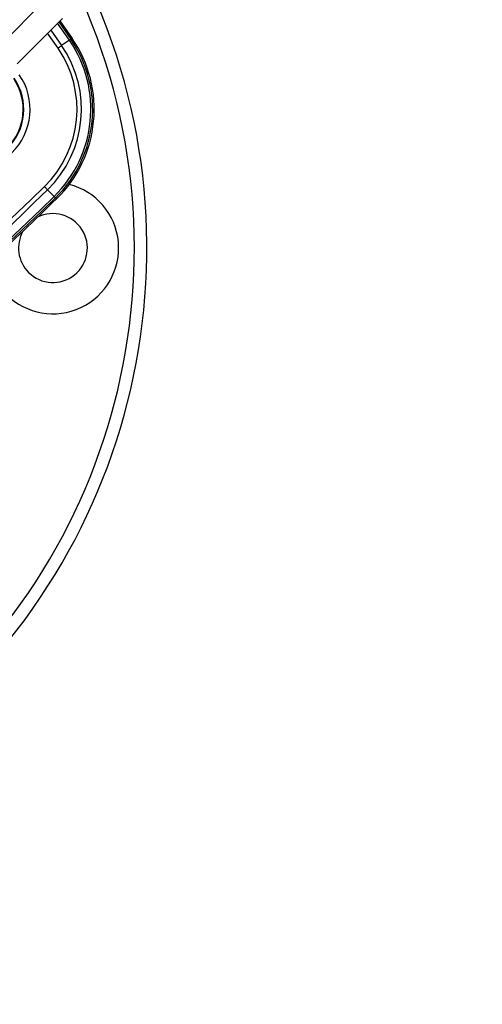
# Model space of a CAD drawing. Header units: millimetres. Extents: x 36407 to 443956, y 6043 to 409364.
# Tile 32 of 73: x 94709 to 98404, y 236919 to 244780. Entities that reach past the tile are written whole.
import ezdxf

# ---------------------------------------------------------------- set-up
doc = ezdxf.new("R2010")
doc.units = ezdxf.units.MM
doc.header["$LTSCALE"] = 50
doc.layers.add('COMPONENT_GEOMETRY', color=7, linetype='Continuous')
doc.styles.add('SLDTEXTSTYLE0', font='TXT', dxfattribs={"width": 0.75})
doc.dimstyles.new('SLDDIMSTYLE0', dxfattribs={"dimtxt": 2500, "dimasz": 165.1, "dimexe": 0, "dimexo": 0.0625, "dimgap": 625, "dimtad": 0, "dimtih": 1, "dimtoh": 1, "dimdec": 1, "dimrnd": 1e-09, "dimzin": 12, "dimdsep": 46, "dimtxsty": 'SLDTEXTSTYLE0', "dimsah": 1, "dimcen": 0.09, "dimadec": 0, "dimazin": 3, "dimtfac": 1, "dimtdec": 1, "dimtofl": 0, "dimtmove": 0, "dimatfit": 3, "dimfxl": 1, "dimfrac": 2, "dimtolj": 1, "dimtzin": 12, "dimarcsym": 0})
doc.dimstyles.new('SLDDIMSTYLE1', dxfattribs={"dimtxt": 2500, "dimasz": 165.1, "dimexe": 0, "dimexo": 0.0625, "dimgap": 625, "dimtad": 0, "dimtih": 1, "dimtoh": 1, "dimdec": 0, "dimrnd": 1e-09, "dimzin": 12, "dimdsep": 46, "dimtxsty": 'SLDTEXTSTYLE0', "dimsah": 1, "dimcen": 0.09, "dimadec": 0, "dimazin": 3, "dimtfac": 1, "dimtdec": 0, "dimtofl": 0, "dimtmove": 0, "dimatfit": 3, "dimfxl": 1, "dimfrac": 2, "dimtolj": 1, "dimtzin": 12, "dimarcsym": 0})

# ---------------------------------------------------------------- blocks, each defined once
blk = doc.blocks.new('_D')
at = {"layer": 'COMPONENT_GEOMETRY', "color": 7}
for p, q in [((167596.2, 392392.2), (70194.7, 392392.2)), ((70353.5, 392392.2), (70353.5, 321782.9)), ((65351.7, 321275.1), (64590, 321275.1)), ((64590, 321275.1), (64590, 317306.4)), ((75355.2, 321275.1), (76116.9, 321275.1)), ((76116.9, 321275.1), (76116.9, 317306.4)), ((64590, 317306.4), (65351.7, 317306.4)), ((76116.9, 317306.4), (75355.2, 317306.4)), ((70353.5, 242956.6), (70353.5, 313565.9)), ((79452.5, 242956.6), (70194.7, 242956.6))]:
    blk.add_line(p, q, dxfattribs=at)
for points in [[(70353.5, 392392.2), (70328.1, 392227.1), (70378.9, 392227.1)], [(70353.5, 242956.6), (70378.9, 243121.7), (70328.1, 243121.7)]]:
    blk.add_solid(points, dxfattribs=at)
at = {"layer": 'COMPONENT_GEOMETRY', "color": 7, "char_height": 2500, "attachment_point": 1, "style": 'SLDTEXTSTYLE0'}
for s, insert in [('9\'9.67"', (65351.7, 320529)), ('2988.7', (65273.6, 316788.6))]:
    blk.add_mtext(s, dxfattribs=dict(at, insert=insert))
blk = doc.blocks.new('_D_3')
at = {"layer": 'COMPONENT_GEOMETRY', "color": 7}
for p, q in [((240160.5, 319828.1), (240160.5, 202242)), ((85724.7, 242893.1), (85724.7, 202242)), ((157017.3, 206001.4), (156255.5, 206001.4)), ((156255.5, 206001.4), (156255.5, 202032.7)), ((168868, 206001.4), (169629.7, 206001.4)), ((169629.7, 206001.4), (169629.7, 202032.7)), ((85724.7, 202400.7), (155016.4, 202400.7)), ((240160.5, 202400.7), (170868.8, 202400.7)), ((156255.5, 202032.7), (157017.3, 202032.7)), ((169629.7, 202032.7), (168868, 202032.7))]:
    blk.add_line(p, q, dxfattribs=at)
for points in [[(85724.7, 202400.7), (85889.8, 202375.3), (85889.8, 202426.1)], [(240160.5, 202400.7), (239995.4, 202426.1), (239995.4, 202375.3)]]:
    blk.add_solid(points, dxfattribs=at)
at = {"layer": 'COMPONENT_GEOMETRY', "color": 7, "char_height": 2500, "attachment_point": 1, "style": 'SLDTEXTSTYLE0'}
for s, insert in [('10\'1.60"', (157017.3, 205255.3)), ('3089', (159248.2, 201514.9))]:
    blk.add_mtext(s, dxfattribs=dict(at, insert=insert))

msp = doc.modelspace()

# ---------------------------------------------------------------- linework, layer by layer
at = {"color": 7, "linetype": 'Continuous', "lineweight": 25}
for p, q in [((94558.12, 244580.32), (94908.43, 244930.63)), ((95049.85, 244789.21), (94688.36, 244427.71)), ((95030.96, 244770.32), (95128.47, 244630.9)), ((95118.35, 244623.95), (95128.47, 244630.9)), ((95106.3, 244615.67), (95044.46, 244573.15)), ((94983.83, 243367.7), (94931.43, 243421.42)), ((94994.03, 243357.23), (95002.61, 243348.44))]:
    msp.add_line(p, q, dxfattribs=at)
at = {"color": 8, "linetype": 'Continuous', "lineweight": 25}
for p, q in [((95106.3, 244615.67), (95011.67, 244751.03)), ((95022.15, 244761.51), (95118.35, 244623.95)), ((95015.33, 244553.12), (94932.49, 244671.84)), ((94957.85, 244697.21), (95044.46, 244573.15))]:
    msp.add_line(p, q, dxfattribs=at)
at = {"color": 7, "linetype": 'Continuous', "lineweight": 25, "flags": 128}
for points in [[(95106.3, 244615.67), (95108.9, 244617.45), (95111.23, 244619.05), (95113.25, 244620.44), (95114.95, 244621.61), (95116.33, 244622.56), (95117.36, 244623.26), (95118.03, 244623.73), (95118.35, 244623.95)], [(95044.46, 244573.15), (95041.47, 244571.09), (95038.22, 244568.86), (95034.75, 244566.47), (95031.1, 244563.96), (95027.29, 244561.34), (95023.37, 244558.64), (95019.37, 244555.9), (95015.33, 244553.12)], [(94931.43, 243421.42), (94928.9, 243424.03), (94926.14, 243426.85), (94923.21, 243429.86), (94920.11, 243433.04), (94916.88, 243436.34), (94913.56, 243439.75), (94910.17, 243443.23), (94906.75, 243446.73)], [(94983.83, 243367.7), (94986.03, 243365.44), (94988, 243363.42), (94989.72, 243361.66), (94991.16, 243360.18), (94992.32, 243358.99), (94993.19, 243358.09), (94993.77, 243357.51), (94994.03, 243357.23)]]:
    msp.add_lwpolyline(points, dxfattribs=at)
at = {"color": 7, "linetype": 'Continuous', "lineweight": 25}
for centre, radius, start, end in [((90724.72, 242956.63), 5000, 65.640303, 24.359697), ((90724.72, 242956.63), 4900, 66.081397, 23.918603), ((94304.43, 244064.37), 987.72, 314.280917, 34.509169), ((94304.43, 244064.37), 1000, 314.280917, 34.509169), ((94304.43, 244064.37), 862.7, 314.280917, 34.509169), ((94304.43, 244064.37), 898.06, 314.280917, 34.509169), ((94304.43, 244064.37), 973.1, 314.280917, 34.509169), ((94304.43, 244064.37), 433.18, 314.280917, 34.509169), ((94304.43, 244064.37), 437.56, 314.280917, 34.509169), ((94304.43, 244064.37), 487.55, 314.280917, 34.509169), ((76134.45, 262696.25), 26887.6, 304.276455, 314.280917), ((94974.72, 242956.63), 525, 225, 75.625875), ((76134.45, 262696.25), 26922.95, 304.276455, 314.280917), ((76134.45, 262696.25), 26998, 304.276455, 314.280917), ((76134.45, 262696.25), 27012.61, 304.276455, 314.280917), ((76134.45, 262696.25), 27024.89, 312.733, 314.280917), ((94974.72, 242956.63), 275, 225, 116.489661), ((94974.72, 242956.63), 275, 150.839535, 225)]:
    msp.add_arc(centre, radius, start, end, dxfattribs=at)

# ---------------------------------------------------------------- dimensions: what is measured, and where the dimension line sits
at = {"layer": 'COMPONENT_GEOMETRY', "color": 7}
dim = msp.add_linear_dim(base=(70353.47, 242956.63), p1=(167659.66, 392392.2), p2=(79516, 242956.63), angle=90, dimstyle='SLDDIMSTYLE0', dxfattribs=at)
dim.commit()
dim.dimension.update_dxf_attribs({"geometry": '_D', "text_midpoint": (70353.47, 317674.42), "dimtype": 160})
dim = msp.add_linear_dim(base=(85724.72, 202400.71), p1=(240160.49, 319891.58), p2=(85724.72, 242956.63), dimstyle='SLDDIMSTYLE1', dxfattribs=at)
dim.commit()
dim.dimension.update_dxf_attribs({"geometry": '_D_3', "text_midpoint": (162942.6, 202400.71), "dimtype": 160})

doc.saveas('drawing.dxf')
